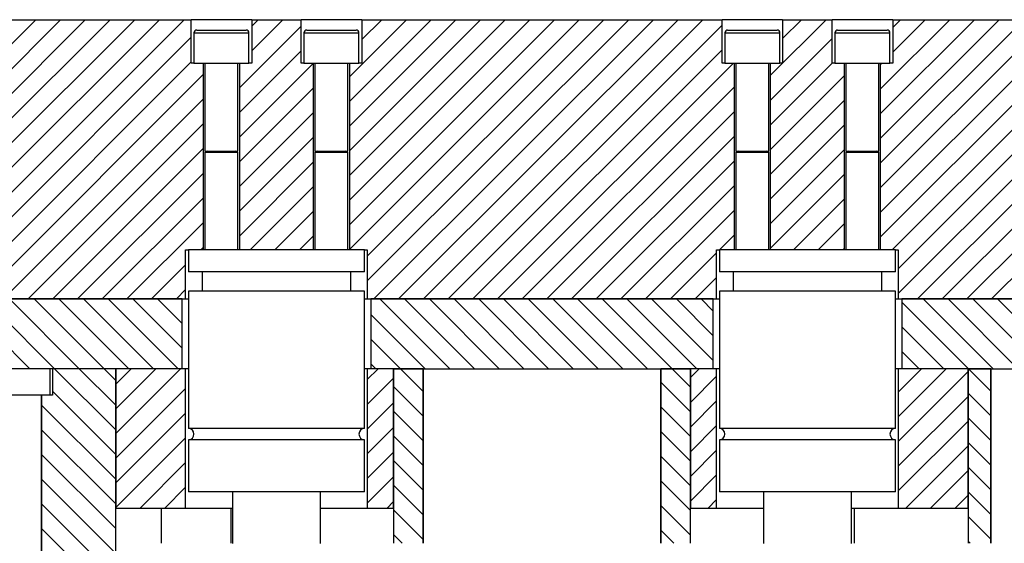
# Model space of a CAD drawing. Header units: inches. Extents: x 220 to 877, y 4 to 174.
# Tile 6 of 256: x 232.56 to 239.61, y 18.22 to 21.97. Entities that reach past the tile are written whole.
import ezdxf

# ---------------------------------------------------------------- set-up
doc = ezdxf.new("R2010")
doc.units = ezdxf.units.IN
doc.header["$LTSCALE"] = 0.5
doc.header["$MEASUREMENT"] = 0
doc.layers.add('SID-M-F', color=202, linetype='Continuous')
doc.layers.add('SID-M-S', color=105, linetype='Continuous')

msp = doc.modelspace()

# ---------------------------------------------------------------- linework, layer by layer
at = {"layer": 'SID-M-F', "linetype": 'Continuous'}
for p, q in [((231.12122, 20.41823), (232.67781, 21.97482)), ((231.20553, 20.32577), (232.85459, 21.97482)), ((231.24957, 20.19303), (233.03136, 21.97482)), ((231.24957, 20.01625), (233.20814, 21.97482)), ((231.38492, 19.97482), (233.38492, 21.97482)), ((231.56169, 19.97482), (233.56169, 21.97482)), ((231.73847, 19.97482), (233.73847, 21.97482)), ((234.13382, 21.48629), (234.57673, 21.9292)), ((234.2224, 21.92842), (234.2688, 21.97482)), ((234.2224, 21.75165), (234.44558, 21.97482)), ((234.92122, 21.56658), (235.32946, 21.97482)), ((234.92122, 21.38981), (235.50624, 21.97482)), ((234.92122, 21.21303), (235.68301, 21.97482)), ((234.92122, 21.03625), (235.85979, 21.97482)), ((234.92122, 20.85948), (236.03657, 21.97482)), ((234.92122, 20.6827), (236.21334, 21.97482)), ((234.92122, 20.50592), (236.39012, 21.97482)), ((234.92122, 20.32915), (236.5669, 21.97482)), ((235.0098, 21.83194), (235.15268, 21.97482)), ((235.04957, 20.28072), (236.74367, 21.97482)), ((235.04957, 20.10394), (236.92045, 21.97482)), ((235.09723, 19.97482), (237.09723, 21.97482)), ((235.274, 19.97482), (237.274, 21.97482)), ((235.45078, 19.97482), (237.45078, 21.97482)), ((235.62756, 19.97482), (237.58933, 21.9366)), ((237.93382, 21.57398), (238.33466, 21.97482)), ((238.0224, 21.83934), (238.15789, 21.97482)), ((238.72122, 21.4775), (239.21855, 21.97482)), ((238.72122, 21.30072), (239.39532, 21.97482)), ((238.72122, 21.12394), (239.5721, 21.97482)), ((238.72122, 20.94716), (239.74888, 21.97482)), ((238.72122, 20.77039), (239.92565, 21.97482)), ((238.72122, 20.59361), (240.10243, 21.97482)), ((238.72122, 20.41683), (240.27921, 21.97482)), ((238.80693, 20.32577), (240.45598, 21.97482)), ((238.8098, 21.91963), (238.86499, 21.97482)), ((238.8098, 21.74285), (239.04177, 21.97482)), ((238.84957, 20.19163), (240.63276, 21.97482)), ((238.84957, 20.01485), (240.80954, 21.97482)), ((238.98631, 19.97482), (240.98631, 21.97482)), ((239.16309, 19.97482), (241.16309, 21.97482)), ((239.33987, 19.97482), (241.33987, 21.97482)), ((231.91525, 19.97482), (233.78933, 21.84891)), ((237.93382, 21.3972), (238.37673, 21.84011)), ((239.51664, 19.97482), (241.35803, 21.81621)), ((234.13382, 21.30951), (234.57673, 21.75242)), ((235.80433, 19.97482), (237.58933, 21.75982)), ((232.09202, 19.97482), (233.78933, 21.67213)), ((234.13382, 21.13273), (234.66532, 21.66423)), ((235.98111, 19.97482), (237.67064, 21.66435)), ((237.93382, 21.22042), (238.37774, 21.66435)), ((238.72122, 21.65427), (238.7313, 21.66435)), ((232.2688, 19.97482), (233.87791, 21.58394)), ((237.93382, 21.04365), (238.46532, 21.57514)), ((236.15789, 19.97482), (237.67791, 21.49485)), ((234.13382, 20.95596), (234.66532, 21.48745)), ((232.44558, 19.97482), (233.87791, 21.40716)), ((237.93382, 20.86687), (238.46532, 21.39837)), ((234.13382, 20.77918), (234.66532, 21.31068)), ((236.33466, 19.97482), (237.67791, 21.31807)), ((232.62235, 19.97482), (233.87791, 21.23038)), ((237.93382, 20.69009), (238.46532, 21.22159)), ((234.13382, 20.6024), (234.66532, 21.1339)), ((236.51144, 19.97482), (237.67791, 21.14129)), ((232.79913, 19.97482), (233.87791, 21.05361)), ((237.93382, 20.51332), (238.46532, 21.04481)), ((234.13382, 20.42563), (234.66532, 20.95712)), ((236.68822, 19.97482), (237.67791, 20.96452)), ((232.97591, 19.97482), (233.87791, 20.87683)), ((237.93382, 20.33654), (238.46532, 20.86804)), ((234.21073, 20.32577), (234.66532, 20.78035)), ((236.86499, 19.97482), (237.67791, 20.78774)), ((233.15268, 19.97482), (233.87791, 20.70005)), ((238.09982, 20.32577), (238.46532, 20.69126)), ((234.38751, 20.32577), (234.66532, 20.60357)), ((237.04177, 19.97482), (237.67791, 20.61096)), ((233.32946, 19.97482), (233.87791, 20.52328)), ((238.2766, 20.32577), (238.46532, 20.51448)), ((234.56429, 20.32577), (234.66532, 20.42679)), ((237.56949, 20.32577), (237.67791, 20.43419)), ((233.85718, 20.32577), (233.87791, 20.3465)), ((237.21855, 19.97482), (237.54957, 20.30584)), ((238.45338, 20.32577), (238.46532, 20.33771)), ((233.50624, 19.97482), (233.74957, 20.21815)), ((237.39532, 19.97482), (237.54957, 20.12906)), ((233.68301, 19.97482), (233.74957, 20.04138)), ((232.63494, 19.47482), (232.13494, 19.97482)), ((232.81172, 19.47482), (232.31172, 19.97482)), ((232.98849, 19.47482), (232.48849, 19.97482)), ((233.16527, 19.47482), (232.66527, 19.97482)), ((233.34205, 19.47482), (232.84205, 19.97482)), ((233.51882, 19.47482), (233.01882, 19.97482)), ((233.6956, 19.47482), (233.1956, 19.97482)), ((233.72457, 19.62263), (233.37238, 19.97482)), ((233.72457, 19.79941), (233.54915, 19.97482)), ((235.64014, 19.47482), (235.14014, 19.97482)), ((235.81692, 19.47482), (235.31692, 19.97482)), ((235.9937, 19.47482), (235.4937, 19.97482)), ((236.17047, 19.47482), (235.67047, 19.97482)), ((236.34725, 19.47482), (235.84725, 19.97482)), ((236.52403, 19.47482), (236.02403, 19.97482)), ((236.7008, 19.47482), (236.2008, 19.97482)), ((236.87758, 19.47482), (236.37758, 19.97482)), ((237.05436, 19.47482), (236.55436, 19.97482)), ((237.23113, 19.47482), (236.73113, 19.97482)), ((237.40791, 19.47482), (236.90791, 19.97482)), ((237.52457, 19.53494), (237.08469, 19.97482)), ((237.52457, 19.71172), (237.26146, 19.97482)), ((237.52457, 19.8885), (237.43824, 19.97482)), ((239.35245, 19.47482), (238.87457, 19.95271)), ((239.52923, 19.47482), (239.02923, 19.97482)), ((239.70601, 19.47482), (239.20601, 19.97482)), ((239.88278, 19.47482), (239.38278, 19.97482)), ((240.05956, 19.47482), (239.55956, 19.97482)), ((235.46337, 19.47482), (235.07457, 19.86362)), ((239.17568, 19.47482), (238.87457, 19.77593)), ((235.28659, 19.47482), (235.07457, 19.68685)), ((238.9989, 19.47482), (238.87457, 19.59916)), ((233.24957, 19.03697), (232.81172, 19.47482)), ((233.24957, 19.21375), (232.98849, 19.47482)), ((233.24957, 19.39052), (233.16527, 19.47482)), ((233.24957, 19.3646), (233.35979, 19.47482)), ((233.24957, 19.18782), (233.53657, 19.47482)), ((233.24957, 19.01105), (233.71334, 19.47482)), ((235.04957, 19.39683), (235.12756, 19.47482)), ((235.10981, 19.47482), (235.07457, 19.51007)), ((235.44957, 19.31185), (235.28659, 19.47482)), ((237.36207, 19.34389), (237.23113, 19.47482)), ((237.36207, 19.41123), (237.42565, 19.47482)), ((238.84957, 19.30774), (239.01664, 19.47482)), ((238.84957, 19.13097), (239.19342, 19.47482)), ((238.84957, 18.95419), (239.34957, 19.45419)), ((239.51207, 19.31521), (239.35245, 19.47482)), ((235.04957, 19.22006), (235.23707, 19.40756)), ((237.36207, 19.16711), (237.14957, 19.37961)), ((237.36207, 19.23446), (237.54957, 19.42196)), ((233.24957, 18.86019), (232.79619, 19.31357)), ((233.24957, 18.83427), (233.74957, 19.33427)), ((235.44957, 19.13507), (235.23707, 19.34757)), ((237.36207, 19.05768), (237.54957, 19.24518)), ((238.84957, 18.77741), (239.34957, 19.27741)), ((239.51207, 19.13843), (239.34957, 19.30093)), ((233.24957, 18.68342), (232.71832, 19.21467)), ((235.04957, 19.04328), (235.23707, 19.23078)), ((235.44957, 18.95829), (235.23707, 19.17079)), ((237.36207, 18.99034), (237.14957, 19.20284)), ((233.24957, 18.65749), (233.74957, 19.15749)), ((238.84957, 18.60064), (239.34957, 19.10064)), ((239.51207, 18.96166), (239.34957, 19.12416)), ((233.24957, 18.50664), (232.71832, 19.03789)), ((235.04957, 18.8665), (235.23707, 19.054)), ((237.36207, 18.8809), (237.54957, 19.0684)), ((233.24957, 18.48072), (233.74957, 18.98072)), ((235.44957, 18.78152), (235.23707, 18.99402)), ((237.36207, 18.81356), (237.14957, 19.02606)), ((237.36207, 18.70413), (237.54957, 18.89163)), ((238.90053, 18.47482), (239.34957, 18.92386)), ((239.51207, 18.78488), (239.34957, 18.94738)), ((233.24957, 18.32986), (232.71832, 18.86111)), ((235.04957, 18.68972), (235.23707, 18.87722)), ((235.44957, 18.60474), (235.23707, 18.81724)), ((237.36207, 18.63678), (237.14957, 18.84928)), ((233.42045, 18.47482), (233.74957, 18.80394)), ((239.0773, 18.47482), (239.34957, 18.74708)), ((239.51207, 18.6081), (239.34957, 18.7706)), ((233.24957, 18.15309), (232.71832, 18.68434)), ((235.04957, 18.51295), (235.23707, 18.70045)), ((237.36207, 18.52735), (237.54957, 18.71485)), ((233.59723, 18.47482), (233.74957, 18.62716)), ((235.44957, 18.42796), (235.23707, 18.64046)), ((237.36207, 18.46001), (237.14957, 18.67251)), ((237.48631, 18.47482), (237.54957, 18.53807)), ((239.25408, 18.47482), (239.34957, 18.57031)), ((239.51207, 18.43133), (239.34957, 18.59383)), ((233.24957, 17.97631), (232.71832, 18.50756)), ((235.18822, 18.47482), (235.23707, 18.52367)), ((235.44957, 18.25119), (235.23707, 18.46369)), ((237.36207, 18.28323), (237.14957, 18.49573)), ((239.51207, 18.25455), (239.34957, 18.41705)), ((233.07428, 17.97482), (232.71832, 18.33078)), ((235.29915, 18.22482), (235.23707, 18.28691)), ((237.2437, 18.22482), (237.14957, 18.31895)), ((239.36502, 18.22482), (239.34957, 18.24027))]:
    msp.add_line(p, q, dxfattribs=at)
at = {"layer": 'SID-M-S'}
for p, q in [((231.2098, 21.97482), (233.78933, 21.97482)), ((233.78933, 21.66435), (233.78933, 21.97482)), ((234.2224, 21.97482), (233.78933, 21.97482)), ((234.2224, 21.97482), (234.2224, 21.66435)), ((234.2224, 21.97482), (234.57673, 21.97482)), ((234.57673, 21.66435), (234.57673, 21.97482)), ((235.0098, 21.97482), (234.57673, 21.97482)), ((235.0098, 21.97482), (235.0098, 21.66435)), ((235.0098, 21.97482), (237.58933, 21.97482)), ((237.58933, 21.66435), (237.58933, 21.97482)), ((238.0224, 21.97482), (237.58933, 21.97482)), ((238.0224, 21.97482), (238.0224, 21.66435)), ((238.0224, 21.97482), (238.37673, 21.97482)), ((238.37673, 21.66435), (238.37673, 21.97482)), ((238.8098, 21.97482), (238.37673, 21.97482)), ((238.8098, 21.97482), (238.8098, 21.66435)), ((238.8098, 21.97482), (241.35803, 21.97482)), ((233.80902, 21.88088), (233.80902, 21.66435)), ((233.80902, 21.88088), (234.20272, 21.88088)), ((233.8287, 21.90057), (234.18303, 21.90057)), ((234.20272, 21.66435), (234.20272, 21.88088)), ((234.59642, 21.88088), (234.59642, 21.66435)), ((234.59642, 21.88088), (234.99012, 21.88088)), ((234.6161, 21.90057), (234.97043, 21.90057)), ((234.99012, 21.66435), (234.99012, 21.88088)), ((237.60902, 21.88088), (237.60902, 21.66435)), ((237.60902, 21.88088), (238.00272, 21.88088)), ((237.6287, 21.90057), (237.98303, 21.90057)), ((238.00272, 21.66435), (238.00272, 21.88088)), ((238.39642, 21.88088), (238.39642, 21.66435)), ((238.39642, 21.88088), (238.79012, 21.88088)), ((238.4161, 21.90057), (238.77043, 21.90057)), ((238.79012, 21.66435), (238.79012, 21.88088)), ((233.80902, 21.66435), (233.78933, 21.66435)), ((233.80902, 21.66435), (234.20272, 21.66435)), ((233.87791, 20.32577), (233.87791, 21.66435)), ((233.88776, 21.66435), (233.88776, 21.03403)), ((234.12398, 21.03403), (234.12398, 21.66435)), ((234.13382, 21.66435), (234.13382, 20.32577)), ((234.2224, 21.66435), (234.20272, 21.66435)), ((234.59642, 21.66435), (234.57673, 21.66435)), ((234.59642, 21.66435), (234.99012, 21.66435)), ((234.66532, 20.32577), (234.66532, 21.66435)), ((234.67516, 21.66435), (234.67516, 21.03403)), ((234.91138, 21.03403), (234.91138, 21.66435)), ((234.92122, 21.66435), (234.92122, 20.32577)), ((235.0098, 21.66435), (234.99012, 21.66435)), ((237.60902, 21.66435), (237.58933, 21.66435)), ((237.60902, 21.66435), (238.00272, 21.66435)), ((237.67791, 20.32577), (237.67791, 21.66435)), ((237.68776, 21.66435), (237.68776, 21.03403)), ((237.92398, 21.03403), (237.92398, 21.66435)), ((237.93382, 21.66435), (237.93382, 20.32577)), ((238.0224, 21.66435), (238.00272, 21.66435)), ((238.39642, 21.66435), (238.37673, 21.66435)), ((238.39642, 21.66435), (238.79012, 21.66435)), ((238.46532, 20.32577), (238.46532, 21.66435)), ((238.47516, 21.66435), (238.47516, 21.03403)), ((238.71138, 21.03403), (238.71138, 21.66435)), ((238.72122, 21.66435), (238.72122, 20.32577)), ((238.8098, 21.66435), (238.79012, 21.66435)), ((233.88776, 21.03403), (234.12398, 21.03403)), ((233.90324, 21.03251), (233.88776, 21.02687)), ((233.88776, 21.02687), (233.88776, 20.32577)), ((233.88776, 21.02687), (234.12398, 21.02687)), ((233.90324, 21.03251), (234.10849, 21.03251)), ((234.12398, 21.02687), (234.10849, 21.03251)), ((234.12398, 20.32577), (234.12398, 21.02687)), ((234.67516, 21.03403), (234.91138, 21.03403)), ((234.69065, 21.03251), (234.67516, 21.02687)), ((234.67516, 21.02687), (234.67516, 20.32577)), ((234.67516, 21.02687), (234.91138, 21.02687)), ((234.69065, 21.03251), (234.89589, 21.03251)), ((234.91138, 21.02687), (234.89589, 21.03251)), ((234.91138, 20.32577), (234.91138, 21.02687)), ((237.68776, 21.03403), (237.92398, 21.03403)), ((237.70324, 21.03251), (237.68776, 21.02687)), ((237.68776, 21.02687), (237.68776, 20.32577)), ((237.68776, 21.02687), (237.92398, 21.02687)), ((237.70324, 21.03251), (237.90849, 21.03251)), ((237.92398, 21.02687), (237.90849, 21.03251)), ((237.92398, 20.32577), (237.92398, 21.02687)), ((238.47516, 21.03403), (238.71138, 21.03403)), ((238.49065, 21.03251), (238.47516, 21.02687)), ((238.47516, 21.02687), (238.47516, 20.32577)), ((238.47516, 21.02687), (238.71138, 21.02687)), ((238.49065, 21.03251), (238.69589, 21.03251)), ((238.71138, 21.02687), (238.69589, 21.03251)), ((238.71138, 20.32577), (238.71138, 21.02687)), ((233.74957, 19.97482), (233.74957, 20.32577)), ((233.74957, 20.32577), (233.76965, 20.32577)), ((233.76965, 20.32577), (233.76965, 20.16829)), ((235.02949, 20.32577), (233.76965, 20.32577)), ((235.02949, 20.16829), (235.02949, 20.32577)), ((235.02949, 20.32577), (235.04957, 20.32577)), ((235.04957, 20.32577), (235.04957, 19.97482)), ((237.54957, 19.97482), (237.54957, 20.32577)), ((237.54957, 20.32577), (237.56965, 20.32577)), ((237.56965, 20.32577), (237.56965, 20.16829)), ((238.82949, 20.32577), (237.56965, 20.32577)), ((238.82949, 20.16829), (238.82949, 20.32577)), ((238.82949, 20.32577), (238.84957, 20.32577)), ((238.84957, 20.32577), (238.84957, 19.97482)), ((235.02949, 20.16829), (233.76965, 20.16829)), ((233.86807, 20.16829), (233.86807, 20.03049)), ((234.93106, 20.03049), (234.93106, 20.16829)), ((238.82949, 20.16829), (237.56965, 20.16829)), ((237.66807, 20.16829), (237.66807, 20.03049)), ((238.73106, 20.03049), (238.73106, 20.16829)), ((233.76965, 20.03049), (233.76965, 19.04816)), ((235.02949, 20.03049), (233.76965, 20.03049)), ((235.02949, 19.04816), (235.02949, 20.03049)), ((237.56965, 20.03049), (237.56965, 19.04816)), ((238.82949, 20.03049), (237.56965, 20.03049)), ((238.82949, 19.04816), (238.82949, 20.03049)), ((231.24957, 19.97482), (233.74957, 19.97482)), ((233.72457, 19.97482), (231.27457, 19.97482)), ((233.72457, 19.47482), (233.72457, 19.97482)), ((233.74957, 19.97482), (233.76965, 19.97482)), ((235.02949, 19.97482), (235.04957, 19.97482)), ((235.04957, 19.97482), (237.54957, 19.97482)), ((235.07457, 19.97482), (235.07457, 19.47482)), ((237.52457, 19.97482), (235.07457, 19.97482)), ((237.52457, 19.47482), (237.52457, 19.97482)), ((237.54957, 19.97482), (237.56965, 19.97482)), ((238.82949, 19.97482), (238.84957, 19.97482)), ((238.84957, 19.97482), (241.04957, 19.97482)), ((238.87457, 19.97482), (238.87457, 19.47482)), ((241.02457, 19.97482), (238.87457, 19.97482)), ((232.78057, 19.47482), (232.21857, 19.47482)), ((232.78057, 19.28682), (232.78057, 19.47482)), ((233.72457, 19.47482), (232.78057, 19.47482)), ((232.79619, 19.47482), (232.79619, 19.28682)), ((233.24957, 19.47482), (232.79619, 19.47482)), ((233.24957, 17.97482), (233.24957, 19.47482)), ((233.74957, 19.47482), (233.24957, 19.47482)), ((233.24957, 19.47482), (233.24957, 18.47482)), ((233.74957, 18.47482), (233.74957, 19.47482)), ((233.76965, 19.47482), (233.74957, 19.47482)), ((235.04957, 19.47482), (235.02949, 19.47482)), ((235.04957, 19.47482), (235.04957, 18.47482)), ((235.23707, 19.47482), (235.04957, 19.47482)), ((235.44957, 19.47482), (235.07457, 19.47482)), ((235.23707, 19.47482), (235.23707, 18.22482)), ((235.23707, 19.47482), (235.44957, 19.47482)), ((235.23707, 18.47482), (235.23707, 19.47482)), ((235.44957, 19.47482), (235.44957, 18.22482)), ((235.44957, 18.22482), (235.44957, 19.47482)), ((235.44957, 19.47482), (237.14957, 19.47482)), ((237.14957, 18.22482), (237.14957, 19.47482)), ((237.14957, 19.47482), (237.14957, 18.22482)), ((237.14957, 19.47482), (237.36207, 19.47482)), ((237.52457, 19.47482), (237.14957, 19.47482)), ((237.36207, 18.22482), (237.36207, 19.47482)), ((237.36207, 19.47482), (237.36207, 18.47482)), ((237.54957, 19.47482), (237.36207, 19.47482)), ((237.54957, 18.47482), (237.54957, 19.47482)), ((237.56965, 19.47482), (237.54957, 19.47482)), ((238.84957, 19.47482), (238.82949, 19.47482)), ((238.84957, 19.47482), (238.84957, 18.47482)), ((239.34957, 19.47482), (238.84957, 19.47482)), ((239.51207, 19.47482), (238.87457, 19.47482)), ((239.34957, 19.47482), (239.34957, 18.22482)), ((239.34957, 19.47482), (239.51207, 19.47482)), ((239.34957, 18.47482), (239.34957, 19.47482)), ((239.51207, 19.47482), (239.51207, 18.22482)), ((239.51207, 18.22482), (239.51207, 19.47482)), ((239.51207, 19.47482), (240.68707, 19.47482)), ((232.78057, 19.28682), (232.21857, 19.28682)), ((232.71832, 17.67482), (232.71832, 19.28682)), ((232.71832, 19.28682), (232.71832, 17.97482)), ((232.79619, 19.28682), (232.78057, 19.28682)), ((235.02949, 19.04816), (233.76965, 19.04816)), ((238.82949, 19.04816), (237.56965, 19.04816)), ((233.76965, 18.96558), (233.76965, 18.59348)), ((235.02949, 18.96558), (233.76965, 18.96558)), ((235.02949, 18.59348), (235.02949, 18.96558)), ((237.56965, 18.96558), (237.56965, 18.59348)), ((238.82949, 18.96558), (237.56965, 18.96558)), ((238.82949, 18.59348), (238.82949, 18.96558)), ((235.02949, 18.59348), (233.76965, 18.59348)), ((234.08461, 18.59348), (234.08461, 18.22419)), ((234.71453, 18.22419), (234.71453, 18.59348)), ((238.82949, 18.59348), (237.56965, 18.59348)), ((237.88461, 18.59348), (237.88461, 18.22419)), ((238.51453, 18.22419), (238.51453, 18.59348)), ((233.74957, 18.47482), (233.24957, 18.47482)), ((233.57457, 18.47482), (233.57457, 18.22482)), ((234.08461, 18.47482), (233.74957, 18.47482)), ((234.07457, 18.22482), (234.07457, 18.47482)), ((235.04957, 18.47482), (234.71453, 18.47482)), ((235.23707, 18.47482), (235.04957, 18.47482)), ((237.54957, 18.47482), (237.36207, 18.47482)), ((237.88461, 18.47482), (237.54957, 18.47482)), ((238.84957, 18.47482), (238.51453, 18.47482)), ((238.53707, 18.22482), (238.53707, 18.47482)), ((239.34957, 18.47482), (238.84957, 18.47482))]:
    msp.add_line(p, q, dxfattribs=at)
for centre, radius, start, end in [((233.8287, 21.88088), 0.01969, 90, 180), ((234.18303, 21.88088), 0.01969, 0, 90), ((234.6161, 21.88088), 0.01969, 90, 180), ((234.97043, 21.88088), 0.01969, 0, 90), ((237.6287, 21.88088), 0.01969, 90, 180), ((237.98303, 21.88088), 0.01969, 0, 90), ((238.4161, 21.88088), 0.01969, 90, 180), ((238.77043, 21.88088), 0.01969, 0, 90), ((233.90298, 21.03325), 0.000787, 290, 90), ((234.10876, 21.03325), 0.000787, 90, 250), ((234.69038, 21.03325), 0.000787, 290, 90), ((234.89616, 21.03325), 0.000787, 90, 250), ((237.70298, 21.03325), 0.000787, 290, 90), ((237.90876, 21.03325), 0.000787, 90, 250), ((238.49038, 21.03325), 0.000787, 290, 90), ((238.69616, 21.03325), 0.000787, 90, 250), ((233.76768, 19.00687), 0.04134, 272.729403, 87.270597), ((235.03146, 19.00687), 0.04134, 92.729403, 267.270597), ((237.56768, 19.00687), 0.04134, 272.729403, 87.270597), ((238.83146, 19.00687), 0.04134, 92.729403, 267.270597)]:
    msp.add_arc(centre, radius, start, end, dxfattribs=at)

doc.saveas('drawing.dxf')
